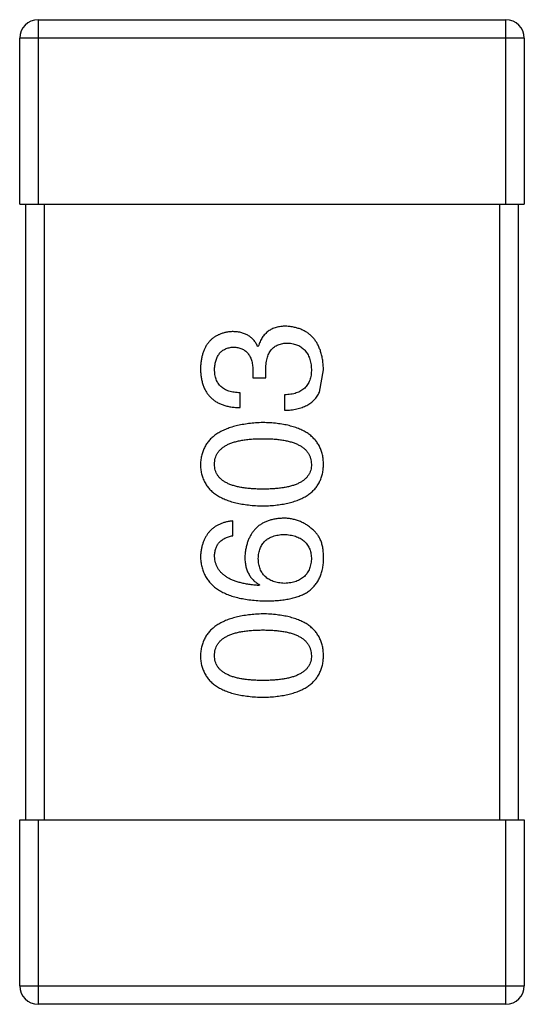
# Model space of a CAD drawing. Header units: millimetres. Extents: x 718 to 1157, y -195 to -52.
# Tile 51 of 156: x 1071.405 to 1072.225, y -134.962 to -133.362. Entities that reach past the tile are written whole.
import ezdxf

# ---------------------------------------------------------------- set-up
doc = ezdxf.new("R2010")
doc.units = ezdxf.units.MM
doc.header["$LTSCALE"] = 1.21
doc.header["$MEASUREMENT"] = 0
doc.layers.get('0').update_dxf_attribs({"linetype": 'CONTINUOUS'})

msp = doc.modelspace()

# ---------------------------------------------------------------- linework, layer by layer
at = {"color": 7, "linetype": 'Continuous'}
for p, q in [((1071.4351, -133.3622), (1072.1951, -133.3622)), ((1071.4351, -133.3622), (1071.4351, -133.6622)), ((1072.1951, -133.6622), (1072.1951, -133.3622)), ((1072.2251, -133.3922), (1071.4051, -133.3922)), ((1071.4051, -133.6622), (1071.4051, -133.3922)), ((1072.2251, -133.3922), (1072.2251, -133.6622)), ((1071.4051, -133.6622), (1072.2251, -133.6622)), ((1071.4151, -134.6622), (1071.4151, -133.6622)), ((1071.4451, -133.6622), (1071.4451, -134.6622)), ((1072.1851, -134.6622), (1072.1851, -133.6622)), ((1072.2151, -133.6622), (1072.2151, -134.6622)), ((1071.7929, -133.8931), (1071.7918, -133.8931)), ((1071.7841, -133.9313), (1071.7841, -133.9444)), ((1071.8049, -133.9444), (1071.8049, -133.9324)), ((1071.8923, -133.9674), (1071.8989, -133.9313)), ((1071.7841, -133.9444), (1071.8049, -133.9444)), ((1071.7634, -133.9925), (1071.7634, -133.9685)), ((1071.8355, -133.9718), (1071.8355, -133.9969)), ((1071.7513, -134.2007), (1071.7513, -134.1766)), ((1071.7951, -134.2804), (1071.794, -134.2815)), ((1071.4051, -134.6622), (1072.2251, -134.6622)), ((1071.4051, -134.9322), (1071.4051, -134.6622)), ((1071.4351, -134.6622), (1071.4351, -134.9622)), ((1072.1951, -134.9622), (1072.1951, -134.6622)), ((1072.2251, -134.6622), (1072.2251, -134.9322)), ((1071.4051, -134.9322), (1072.2251, -134.9322)), ((1072.1951, -134.9622), (1071.4351, -134.9622))]:
    msp.add_line(p, q, dxfattribs=at)
for centre, start, end in [((1071.4351, -133.3922), 90, 180), ((1072.1951, -133.3922), 0, 90), ((1071.4351, -134.9322), 180, 270), ((1072.1951, -134.9322), 270, 0)]:
    msp.add_arc(centre, 0.03, start, end, dxfattribs=at)
for points, knots in [([(1071.7502, -133.869), (1071.7483, -133.8692), (1071.7444, -133.8695), (1071.7387, -133.8706), (1071.7335, -133.872), (1071.7286, -133.8739), (1071.7241, -133.8762), (1071.7199, -133.8789), (1071.7161, -133.8821), (1071.7127, -133.8857), (1071.7097, -133.8896), (1071.707, -133.8941), (1071.7047, -133.8989), (1071.7028, -133.9042), (1071.7012, -133.9098), (1071.7001, -133.9159), (1071.6992, -133.9224), (1071.699, -133.9268), (1071.6989, -133.9291)], [0, 0, 0, 0, 0.067521, 0.132139, 0.193339, 0.252064, 0.309083, 0.364848, 0.420021, 0.475612, 0.532002, 0.589602, 0.649896, 0.712634, 0.778603, 0.848416, 0.922155, 1, 1, 1, 1]), ([(1071.7918, -133.8931), (1071.7908, -133.8912), (1071.7889, -133.8874), (1071.7853, -133.8825), (1071.7809, -133.8783), (1071.776, -133.8748), (1071.7704, -133.8723), (1071.7642, -133.8703), (1071.7574, -133.8692), (1071.7527, -133.8691), (1071.7502, -133.869)], [0, 0, 0, 0, 0.125227, 0.244792, 0.361427, 0.478215, 0.59667, 0.722058, 0.856314, 1, 1, 1, 1]), ([(1071.8377, -133.8603), (1071.8362, -133.8603), (1071.8335, -133.8603), (1071.8294, -133.8608), (1071.8255, -133.8613), (1071.8218, -133.8623), (1071.8183, -133.8634), (1071.815, -133.8648), (1071.8119, -133.8665), (1071.8089, -133.8684), (1071.8062, -133.8706), (1071.8037, -133.8731), (1071.8014, -133.8758), (1071.7993, -133.8787), (1071.7974, -133.882), (1071.7956, -133.8854), (1071.7941, -133.8891), (1071.7933, -133.8917), (1071.7929, -133.8931)], [0, 0, 0, 0, 0.071215, 0.138707, 0.20396, 0.266995, 0.327734, 0.387609, 0.445602, 0.503345, 0.561136, 0.618597, 0.677672, 0.738255, 0.799989, 0.863961, 0.930555, 1, 1, 1, 1]), ([(1071.8989, -133.9313), (1071.8987, -133.9286), (1071.8985, -133.9232), (1071.8976, -133.9155), (1071.8962, -133.9083), (1071.8943, -133.9016), (1071.8921, -133.8953), (1071.8894, -133.8896), (1071.8862, -133.8844), (1071.8826, -133.8796), (1071.8785, -133.8754), (1071.874, -133.8717), (1071.869, -133.8685), (1071.8636, -133.8658), (1071.8578, -133.8636), (1071.8515, -133.862), (1071.8447, -133.8608), (1071.8401, -133.8605), (1071.8377, -133.8603)], [0, 0, 0, 0, 0.078078, 0.151942, 0.221594, 0.28726, 0.350176, 0.409768, 0.467648, 0.523784, 0.578904, 0.634014, 0.689819, 0.746826, 0.805875, 0.867063, 0.931764, 1, 1, 1, 1]), ([(1071.8049, -133.9324), (1071.8049, -133.9306), (1071.8049, -133.9271), (1071.8054, -133.922), (1071.806, -133.9173), (1071.8071, -133.9129), (1071.8083, -133.9088), (1071.8098, -133.9051), (1071.8117, -133.9018), (1071.8138, -133.8988), (1071.8162, -133.8961), (1071.8189, -133.8939), (1071.8219, -133.8919), (1071.8252, -133.8903), (1071.8287, -133.8891), (1071.8326, -133.8882), (1071.8367, -133.8877), (1071.8395, -133.8876), (1071.841, -133.8876)], [0, 0, 0, 0, 0.082495, 0.159728, 0.232496, 0.300725, 0.365163, 0.425859, 0.483728, 0.538892, 0.592921, 0.646195, 0.699968, 0.754746, 0.811387, 0.870806, 0.933482, 1, 1, 1, 1]), ([(1071.841, -133.8876), (1071.8424, -133.8877), (1071.8453, -133.8879), (1071.8494, -133.8887), (1071.8533, -133.8897), (1071.8568, -133.891), (1071.8602, -133.8926), (1071.8633, -133.8945), (1071.866, -133.8968), (1071.8686, -133.8993), (1071.8709, -133.9022), (1071.8729, -133.9053), (1071.8746, -133.9087), (1071.8761, -133.9125), (1071.8772, -133.9165), (1071.8782, -133.9208), (1071.8789, -133.9254), (1071.8791, -133.9286), (1071.8792, -133.9302)], [0, 0, 0, 0, 0.068514, 0.133941, 0.195994, 0.255362, 0.312994, 0.369441, 0.424687, 0.480522, 0.537148, 0.594801, 0.654411, 0.716817, 0.781981, 0.850498, 0.923306, 1, 1, 1, 1]), ([(1071.7218, -133.9302), (1071.7219, -133.9288), (1071.722, -133.9262), (1071.7225, -133.9223), (1071.7232, -133.9187), (1071.7241, -133.9153), (1071.7252, -133.9122), (1071.7266, -133.9093), (1071.7282, -133.9066), (1071.73, -133.9043), (1071.732, -133.9021), (1071.7343, -133.9002), (1071.7367, -133.8986), (1071.7395, -133.8972), (1071.7424, -133.896), (1071.7455, -133.8952), (1071.7489, -133.8945), (1071.7512, -133.8943), (1071.7524, -133.8942)], [0, 0, 0, 0, 0.078051, 0.151197, 0.220412, 0.286742, 0.34933, 0.409464, 0.467368, 0.52298, 0.578639, 0.633998, 0.690142, 0.746855, 0.805868, 0.867776, 0.932345, 1, 1, 1, 1]), ([(1071.7524, -133.8942), (1071.7537, -133.8942), (1071.7561, -133.8944), (1071.7596, -133.8949), (1071.7628, -133.8957), (1071.7659, -133.8968), (1071.7687, -133.8982), (1071.7712, -133.8999), (1071.7736, -133.9018), (1071.7757, -133.904), (1071.7776, -133.9065), (1071.7792, -133.9092), (1071.7806, -133.9122), (1071.7818, -133.9155), (1071.7827, -133.9191), (1071.7834, -133.9229), (1071.7839, -133.927), (1071.7841, -133.9299), (1071.7841, -133.9313)], [0, 0, 0, 0, 0.067741, 0.131599, 0.192143, 0.249977, 0.306453, 0.361639, 0.416449, 0.471489, 0.527582, 0.584873, 0.644974, 0.70814, 0.77492, 0.845909, 0.920585, 1, 1, 1, 1]), ([(1071.6989, -133.9291), (1071.699, -133.9316), (1071.6991, -133.9365), (1071.7, -133.9436), (1071.7013, -133.9503), (1071.7032, -133.9564), (1071.7055, -133.9621), (1071.7083, -133.9673), (1071.7116, -133.972), (1071.7155, -133.9762), (1071.7198, -133.98), (1071.7246, -133.9832), (1071.7299, -133.986), (1071.7356, -133.9883), (1071.7419, -133.9901), (1071.7486, -133.9914), (1071.7558, -133.9923), (1071.7608, -133.9924), (1071.7634, -133.9925)], [0, 0, 0, 0, 0.073232, 0.142595, 0.207997, 0.270074, 0.329156, 0.386529, 0.441846, 0.496976, 0.551877, 0.607941, 0.665637, 0.725446, 0.788542, 0.855101, 0.925196, 1, 1, 1, 1]), ([(1071.7634, -133.9685), (1071.7617, -133.9684), (1071.7584, -133.9683), (1071.7537, -133.9677), (1071.7493, -133.9669), (1071.7452, -133.9658), (1071.7415, -133.9644), (1071.7381, -133.9626), (1071.7349, -133.9607), (1071.7322, -133.9584), (1071.7297, -133.9559), (1071.7276, -133.953), (1071.7258, -133.9499), (1071.7243, -133.9465), (1071.7232, -133.9428), (1071.7224, -133.9389), (1071.7219, -133.9347), (1071.7219, -133.9317), (1071.7218, -133.9302)], [0, 0, 0, 0, 0.078134, 0.15164, 0.221358, 0.286689, 0.348614, 0.407697, 0.464247, 0.520153, 0.574432, 0.629291, 0.684538, 0.742032, 0.801329, 0.863637, 0.930123, 1, 1, 1, 1]), ([(1071.8792, -133.9302), (1071.8792, -133.9319), (1071.8791, -133.935), (1071.8786, -133.9396), (1071.8778, -133.944), (1071.8765, -133.9479), (1071.875, -133.9517), (1071.8731, -133.955), (1071.8709, -133.9581), (1071.8683, -133.9609), (1071.8654, -133.9633), (1071.8621, -133.9655), (1071.8585, -133.9673), (1071.8546, -133.9688), (1071.8503, -133.9701), (1071.8456, -133.9709), (1071.8407, -133.9716), (1071.8373, -133.9717), (1071.8355, -133.9718)], [0, 0, 0, 0, 0.071272, 0.13882, 0.201858, 0.262757, 0.320043, 0.376709, 0.431462, 0.486034, 0.541209, 0.597703, 0.65589, 0.717768, 0.782056, 0.850407, 0.92277, 1, 1, 1, 1]), ([(1071.8355, -133.9969), (1071.8373, -133.9968), (1071.8408, -133.9967), (1071.8459, -133.9963), (1071.8507, -133.9956), (1071.8554, -133.9947), (1071.8598, -133.9936), (1071.8639, -133.9923), (1071.8679, -133.9907), (1071.8715, -133.989), (1071.875, -133.9871), (1071.8782, -133.9849), (1071.8812, -133.9825), (1071.8839, -133.9799), (1071.8864, -133.9771), (1071.8886, -133.9741), (1071.8907, -133.9709), (1071.8918, -133.9685), (1071.8923, -133.9674)], [0, 0, 0, 0, 0.078937, 0.154495, 0.226898, 0.296844, 0.363348, 0.427781, 0.48946, 0.549586, 0.607902, 0.664733, 0.720805, 0.776157, 0.831175, 0.886736, 0.943094, 1, 1, 1, 1]), ([(1071.8005, -134.0168), (1071.7965, -134.017), (1071.7887, -134.0173), (1071.7774, -134.0185), (1071.7668, -134.0201), (1071.757, -134.0221), (1071.748, -134.0247), (1071.7397, -134.0277), (1071.7322, -134.0312), (1071.7254, -134.0352), (1071.7194, -134.0397), (1071.7141, -134.0447), (1071.7096, -134.0501), (1071.7059, -134.0561), (1071.703, -134.0625), (1071.7008, -134.0695), (1071.6993, -134.0768), (1071.699, -134.082), (1071.6989, -134.0846)], [0, 0, 0, 0, 0.088475, 0.171606, 0.249595, 0.322626, 0.391327, 0.455765, 0.516374, 0.573675, 0.628522, 0.681161, 0.732559, 0.783563, 0.83504, 0.887639, 0.942585, 1, 1, 1, 1]), ([(1071.8989, -134.0846), (1071.8988, -134.0819), (1071.8985, -134.0767), (1071.8973, -134.0692), (1071.8952, -134.0622), (1071.8925, -134.0557), (1071.8889, -134.0497), (1071.8846, -134.0442), (1071.8796, -134.0391), (1071.8737, -134.0346), (1071.8672, -134.0307), (1071.8598, -134.0272), (1071.8518, -134.0242), (1071.843, -134.0217), (1071.8334, -134.0197), (1071.8231, -134.0182), (1071.8121, -134.0172), (1071.8044, -134.0169), (1071.8005, -134.0168)], [0, 0, 0, 0, 0.059134, 0.115603, 0.169236, 0.221572, 0.273254, 0.32474, 0.377319, 0.431815, 0.488555, 0.548609, 0.612242, 0.680182, 0.75251, 0.829782, 0.91231, 1, 1, 1, 1]), ([(1071.7218, -134.0846), (1071.7219, -134.0829), (1071.722, -134.0796), (1071.7229, -134.0749), (1071.7245, -134.0704), (1071.7266, -134.0663), (1071.7295, -134.0626), (1071.7329, -134.0591), (1071.7369, -134.0561), (1071.7416, -134.0532), (1071.7468, -134.0508), (1071.7527, -134.0487), (1071.7592, -134.047), (1071.7662, -134.0455), (1071.7739, -134.0444), (1071.7823, -134.0436), (1071.7912, -134.0431), (1071.7973, -134.0431), (1071.8005, -134.043)], [0, 0, 0, 0, 0.050604, 0.098688, 0.145699, 0.191791, 0.238625, 0.286717, 0.337546, 0.391814, 0.449755, 0.512106, 0.579685, 0.652048, 0.730262, 0.814146, 0.904281, 1, 1, 1, 1]), ([(1071.8005, -134.043), (1071.8036, -134.0431), (1071.8097, -134.0431), (1071.8185, -134.0436), (1071.8267, -134.0444), (1071.8344, -134.0455), (1071.8414, -134.047), (1071.8478, -134.0487), (1071.8537, -134.0508), (1071.8589, -134.0533), (1071.8636, -134.056), (1071.8676, -134.0591), (1071.8711, -134.0625), (1071.8739, -134.0663), (1071.8762, -134.0704), (1071.8779, -134.0748), (1071.8789, -134.0796), (1071.8791, -134.0829), (1071.8792, -134.0846)], [0, 0, 0, 0, 0.094834, 0.184067, 0.267029, 0.344713, 0.417334, 0.484367, 0.546941, 0.604717, 0.65953, 0.710539, 0.759381, 0.806382, 0.853027, 0.900623, 0.949121, 1, 1, 1, 1]), ([(1071.6989, -134.0846), (1071.699, -134.0872), (1071.6992, -134.0924), (1071.7005, -134.0999), (1071.7027, -134.1069), (1071.7055, -134.1134), (1071.7092, -134.1195), (1071.7136, -134.125), (1071.7188, -134.13), (1071.7249, -134.1345), (1071.7316, -134.1385), (1071.7392, -134.1419), (1071.7475, -134.1449), (1071.7566, -134.1474), (1071.7665, -134.1494), (1071.7772, -134.1509), (1071.7886, -134.1519), (1071.7965, -134.1522), (1071.8005, -134.1523)], [0, 0, 0, 0, 0.057911, 0.113262, 0.165956, 0.217443, 0.268511, 0.319665, 0.372, 0.426129, 0.483365, 0.543779, 0.607756, 0.676562, 0.749704, 0.827713, 0.911177, 1, 1, 1, 1]), ([(1071.8005, -134.125), (1071.7973, -134.125), (1071.7912, -134.1249), (1071.7823, -134.1244), (1071.7739, -134.1237), (1071.7662, -134.1226), (1071.7592, -134.1211), (1071.7527, -134.1195), (1071.7468, -134.1174), (1071.7416, -134.115), (1071.7369, -134.1124), (1071.7329, -134.1094), (1071.7295, -134.106), (1071.7266, -134.1024), (1071.7245, -134.0984), (1071.7229, -134.094), (1071.722, -134.0894), (1071.7219, -134.0862), (1071.7218, -134.0846)], [0, 0, 0, 0, 0.096452, 0.187278, 0.271765, 0.350519, 0.423437, 0.491321, 0.554011, 0.612224, 0.666281, 0.717003, 0.764884, 0.811423, 0.856783, 0.902993, 0.950236, 1, 1, 1, 1]), ([(1071.8005, -134.1523), (1071.8044, -134.1522), (1071.8121, -134.1519), (1071.8231, -134.1509), (1071.8334, -134.1494), (1071.843, -134.1474), (1071.8518, -134.1449), (1071.8598, -134.1419), (1071.8672, -134.1385), (1071.8737, -134.1344), (1071.8796, -134.13), (1071.8846, -134.125), (1071.8889, -134.1195), (1071.8925, -134.1134), (1071.8952, -134.1069), (1071.8973, -134.0999), (1071.8985, -134.0924), (1071.8988, -134.0872), (1071.8989, -134.0846)], [0, 0, 0, 0, 0.087693, 0.170223, 0.247496, 0.319826, 0.387768, 0.451403, 0.511459, 0.568358, 0.622671, 0.675251, 0.726739, 0.778422, 0.830759, 0.884394, 0.940865, 1, 1, 1, 1]), ([(1071.8792, -134.0846), (1071.8791, -134.0862), (1071.879, -134.0894), (1071.8781, -134.094), (1071.8766, -134.0984), (1071.8743, -134.1023), (1071.8716, -134.106), (1071.8682, -134.1094), (1071.8641, -134.1124), (1071.8594, -134.115), (1071.8542, -134.1174), (1071.8483, -134.1195), (1071.8418, -134.1211), (1071.8348, -134.1226), (1071.8271, -134.1237), (1071.8188, -134.1244), (1071.8098, -134.1249), (1071.8037, -134.125), (1071.8005, -134.125)], [0, 0, 0, 0, 0.049766, 0.097012, 0.143225, 0.188786, 0.235079, 0.282962, 0.333687, 0.387747, 0.445963, 0.508657, 0.576545, 0.649868, 0.72822, 0.812712, 0.903543, 1, 1, 1, 1]), ([(1071.8333, -134.1722), (1071.831, -134.1724), (1071.8264, -134.1726), (1071.8197, -134.1736), (1071.8135, -134.175), (1071.8077, -134.1768), (1071.8023, -134.1791), (1071.7974, -134.1819), (1071.7928, -134.1851), (1071.7887, -134.1889), (1071.785, -134.193), (1071.7817, -134.1976), (1071.7789, -134.2027), (1071.7764, -134.2082), (1071.7744, -134.2141), (1071.7729, -134.2205), (1071.7717, -134.2274), (1071.7712, -134.2321), (1071.771, -134.2345)], [0, 0, 0, 0, 0.071527, 0.139094, 0.20346, 0.264939, 0.323904, 0.381383, 0.437591, 0.493343, 0.549401, 0.606085, 0.664838, 0.725424, 0.788712, 0.855452, 0.925772, 1, 1, 1, 1]), ([(1071.8825, -134.1919), (1071.8807, -134.1903), (1071.8773, -134.1872), (1071.8717, -134.1832), (1071.8659, -134.1799), (1071.8599, -134.177), (1071.8535, -134.1749), (1071.847, -134.1733), (1071.8402, -134.1724), (1071.8356, -134.1723), (1071.8333, -134.1722)], [0, 0, 0, 0, 0.129393, 0.255335, 0.378531, 0.500878, 0.622934, 0.746191, 0.87096, 1, 1, 1, 1]), ([(1071.7513, -134.1766), (1071.7493, -134.1769), (1071.7454, -134.1774), (1071.7398, -134.1786), (1071.7345, -134.1802), (1071.7296, -134.1822), (1071.7251, -134.1845), (1071.7209, -134.1873), (1071.717, -134.1903), (1071.7135, -134.1938), (1071.7105, -134.1976), (1071.7077, -134.2018), (1071.7053, -134.2064), (1071.7033, -134.2113), (1071.7016, -134.2166), (1071.7003, -134.2222), (1071.6994, -134.2283), (1071.6991, -134.2324), (1071.6989, -134.2345)], [0, 0, 0, 0, 0.06947, 0.136096, 0.199592, 0.260665, 0.319672, 0.377156, 0.433415, 0.489984, 0.546535, 0.604276, 0.663499, 0.725182, 0.788953, 0.855683, 0.926216, 1, 1, 1, 1]), ([(1071.8989, -134.2411), (1071.8989, -134.2383), (1071.899, -134.2329), (1071.8984, -134.2251), (1071.8973, -134.2179), (1071.8955, -134.2114), (1071.8931, -134.2055), (1071.8902, -134.2003), (1071.8867, -134.1957), (1071.8839, -134.1932), (1071.8825, -134.1919)], [0, 0, 0, 0, 0.156782, 0.301945, 0.436395, 0.561474, 0.678489, 0.78853, 0.894967, 1, 1, 1, 1]), ([(1071.7218, -134.2345), (1071.7219, -134.2323), (1071.722, -134.2279), (1071.7235, -134.2218), (1071.7258, -134.2164), (1071.7291, -134.2117), (1071.7333, -134.2078), (1071.7385, -134.2046), (1071.7446, -134.2022), (1071.749, -134.2012), (1071.7513, -134.2007)], [0, 0, 0, 0, 0.136586, 0.261496, 0.378089, 0.490612, 0.605522, 0.725767, 0.8561, 1, 1, 1, 1]), ([(1071.7929, -134.2378), (1071.7929, -134.2363), (1071.7931, -134.2334), (1071.7937, -134.2291), (1071.7946, -134.2251), (1071.7958, -134.2214), (1071.7973, -134.218), (1071.7991, -134.2148), (1071.8013, -134.212), (1071.8037, -134.2093), (1071.8065, -134.207), (1071.8096, -134.2049), (1071.813, -134.2032), (1071.8167, -134.2017), (1071.8207, -134.2005), (1071.825, -134.1995), (1071.8296, -134.1988), (1071.8328, -134.1986), (1071.8344, -134.1985)], [0, 0, 0, 0, 0.069884, 0.136529, 0.199638, 0.259844, 0.317774, 0.374356, 0.430026, 0.485148, 0.5409, 0.597889, 0.657472, 0.718614, 0.783613, 0.85129, 0.923712, 1, 1, 1, 1]), ([(1071.8344, -134.1985), (1071.8361, -134.1986), (1071.8395, -134.1988), (1071.8444, -134.1995), (1071.8489, -134.2004), (1071.8531, -134.2016), (1071.8571, -134.203), (1071.8607, -134.2048), (1071.864, -134.2068), (1071.8669, -134.2091), (1071.8696, -134.2116), (1071.872, -134.2144), (1071.874, -134.2175), (1071.8757, -134.2208), (1071.8771, -134.2244), (1071.8781, -134.2283), (1071.8788, -134.2324), (1071.8791, -134.2353), (1071.8792, -134.2367)], [0, 0, 0, 0, 0.078863, 0.153308, 0.223539, 0.289857, 0.35341, 0.413572, 0.471721, 0.528235, 0.584279, 0.638781, 0.69466, 0.751251, 0.809198, 0.869697, 0.933318, 1, 1, 1, 1]), ([(1071.6989, -134.2345), (1071.699, -134.2374), (1071.6994, -134.2429), (1071.7008, -134.2509), (1071.7031, -134.2584), (1071.7062, -134.2653), (1071.71, -134.2718), (1071.7147, -134.2776), (1071.7202, -134.283), (1071.7265, -134.2877), (1071.7336, -134.292), (1071.7414, -134.2957), (1071.7501, -134.2989), (1071.7595, -134.3015), (1071.7697, -134.3036), (1071.7807, -134.3052), (1071.7925, -134.3063), (1071.8007, -134.3065), (1071.8049, -134.3067)], [0, 0, 0, 0, 0.058957, 0.115262, 0.16907, 0.221312, 0.273147, 0.324961, 0.377649, 0.432026, 0.488925, 0.549039, 0.612912, 0.680653, 0.753056, 0.830314, 0.912483, 1, 1, 1, 1]), ([(1071.794, -134.2815), (1071.7911, -134.2813), (1071.7856, -134.2809), (1071.7777, -134.2799), (1071.7703, -134.2786), (1071.7633, -134.2771), (1071.757, -134.2752), (1071.7511, -134.273), (1071.7458, -134.2705), (1071.741, -134.2678), (1071.7367, -134.2646), (1071.733, -134.2612), (1071.7297, -134.2575), (1071.7271, -134.2535), (1071.7249, -134.2492), (1071.7234, -134.2446), (1071.7222, -134.2397), (1071.722, -134.2363), (1071.7218, -134.2345)], [0, 0, 0, 0, 0.089218, 0.173709, 0.252753, 0.326963, 0.397099, 0.462534, 0.524018, 0.582178, 0.637235, 0.689955, 0.741228, 0.791618, 0.841661, 0.892925, 0.945259, 1, 1, 1, 1]), ([(1071.771, -134.2345), (1071.7711, -134.2372), (1071.7712, -134.2423), (1071.7723, -134.2496), (1071.7742, -134.2563), (1071.7768, -134.2624), (1071.7803, -134.2679), (1071.7844, -134.2728), (1071.7894, -134.277), (1071.7931, -134.2793), (1071.7951, -134.2804)], [0, 0, 0, 0, 0.144617, 0.279572, 0.40596, 0.526097, 0.64389, 0.760003, 0.877724, 1, 1, 1, 1]), ([(1071.8355, -134.2783), (1071.8338, -134.2781), (1071.8305, -134.2779), (1071.8258, -134.2772), (1071.8214, -134.2762), (1071.8173, -134.275), (1071.8135, -134.2734), (1071.81, -134.2716), (1071.8069, -134.2695), (1071.804, -134.2671), (1071.8015, -134.2644), (1071.7993, -134.2614), (1071.7974, -134.2582), (1071.7959, -134.2547), (1071.7946, -134.2508), (1071.7937, -134.2468), (1071.7931, -134.2424), (1071.7929, -134.2394), (1071.7929, -134.2378)], [0, 0, 0, 0, 0.076072, 0.148369, 0.216753, 0.281358, 0.342792, 0.401604, 0.458929, 0.514444, 0.569818, 0.625343, 0.681554, 0.739608, 0.800134, 0.863477, 0.929547, 1, 1, 1, 1]), ([(1071.8792, -134.2367), (1071.8791, -134.2383), (1071.879, -134.2414), (1071.8783, -134.2459), (1071.8774, -134.2501), (1071.8761, -134.254), (1071.8746, -134.2577), (1071.8726, -134.261), (1071.8704, -134.2641), (1071.8677, -134.2668), (1071.8649, -134.2693), (1071.8616, -134.2714), (1071.8581, -134.2734), (1071.8542, -134.2749), (1071.8499, -134.2762), (1071.8454, -134.2772), (1071.8406, -134.2779), (1071.8372, -134.2781), (1071.8355, -134.2783)], [0, 0, 0, 0, 0.070403, 0.137196, 0.200053, 0.260887, 0.31876, 0.37535, 0.430743, 0.485927, 0.541678, 0.598832, 0.657726, 0.719441, 0.783504, 0.851852, 0.923533, 1, 1, 1, 1]), ([(1071.8726, -134.2925), (1071.8747, -134.291), (1071.8786, -134.288), (1071.8838, -134.2828), (1071.8882, -134.2771), (1071.8919, -134.2709), (1071.8948, -134.2642), (1071.897, -134.2569), (1071.8984, -134.2492), (1071.8987, -134.2438), (1071.8989, -134.2411)], [0, 0, 0, 0, 0.125033, 0.246266, 0.36603, 0.485265, 0.606781, 0.732144, 0.862551, 1, 1, 1, 1]), ([(1071.8049, -134.3067), (1071.8084, -134.3066), (1071.8153, -134.3066), (1071.8253, -134.3059), (1071.8347, -134.3048), (1071.8435, -134.3032), (1071.8517, -134.3013), (1071.8593, -134.2989), (1071.8663, -134.296), (1071.8706, -134.2936), (1071.8726, -134.2925)], [0, 0, 0, 0, 0.151498, 0.29521, 0.430242, 0.557137, 0.677306, 0.790845, 0.898111, 1, 1, 1, 1]), ([(1071.8005, -134.3277), (1071.7965, -134.3279), (1071.7887, -134.3282), (1071.7774, -134.3293), (1071.7668, -134.3309), (1071.757, -134.333), (1071.748, -134.3355), (1071.7397, -134.3385), (1071.7322, -134.3421), (1071.7254, -134.3461), (1071.7194, -134.3506), (1071.7141, -134.3555), (1071.7096, -134.361), (1071.7059, -134.367), (1071.703, -134.3734), (1071.7008, -134.3803), (1071.6993, -134.3877), (1071.699, -134.3928), (1071.6989, -134.3954)], [0, 0, 0, 0, 0.088475, 0.171606, 0.249595, 0.322626, 0.391327, 0.455765, 0.516374, 0.573675, 0.628522, 0.681161, 0.732559, 0.783563, 0.83504, 0.887639, 0.942585, 1, 1, 1, 1]), ([(1071.8989, -134.3954), (1071.8988, -134.3928), (1071.8985, -134.3876), (1071.8973, -134.3801), (1071.8952, -134.3731), (1071.8925, -134.3666), (1071.8889, -134.3605), (1071.8846, -134.355), (1071.8796, -134.35), (1071.8737, -134.3455), (1071.8672, -134.3415), (1071.8598, -134.3381), (1071.8518, -134.3351), (1071.843, -134.3326), (1071.8334, -134.3306), (1071.8231, -134.3291), (1071.8121, -134.3281), (1071.8044, -134.3278), (1071.8005, -134.3277)], [0, 0, 0, 0, 0.059134, 0.115603, 0.169236, 0.221572, 0.273254, 0.32474, 0.377319, 0.431815, 0.488555, 0.548609, 0.612242, 0.680182, 0.75251, 0.829782, 0.91231, 1, 1, 1, 1]), ([(1071.7218, -134.3954), (1071.7219, -134.3938), (1071.722, -134.3905), (1071.7229, -134.3857), (1071.7245, -134.3813), (1071.7266, -134.3772), (1071.7295, -134.3734), (1071.7329, -134.37), (1071.7369, -134.3669), (1071.7416, -134.3641), (1071.7468, -134.3617), (1071.7527, -134.3596), (1071.7592, -134.3578), (1071.7662, -134.3564), (1071.7739, -134.3553), (1071.7823, -134.3545), (1071.7912, -134.354), (1071.7973, -134.3539), (1071.8005, -134.3539)], [0, 0, 0, 0, 0.050604, 0.098688, 0.145699, 0.191791, 0.238625, 0.286717, 0.337546, 0.391814, 0.449755, 0.512106, 0.579685, 0.652048, 0.730262, 0.814146, 0.904281, 1, 1, 1, 1]), ([(1071.8005, -134.3539), (1071.8036, -134.3539), (1071.8097, -134.354), (1071.8185, -134.3545), (1071.8267, -134.3553), (1071.8344, -134.3564), (1071.8414, -134.3578), (1071.8478, -134.3596), (1071.8537, -134.3617), (1071.8589, -134.3641), (1071.8636, -134.3669), (1071.8676, -134.37), (1071.8711, -134.3734), (1071.8739, -134.3772), (1071.8762, -134.3813), (1071.8779, -134.3857), (1071.8789, -134.3905), (1071.8791, -134.3938), (1071.8792, -134.3954)], [0, 0, 0, 0, 0.094834, 0.184067, 0.267029, 0.344713, 0.417334, 0.484367, 0.546941, 0.604717, 0.65953, 0.710539, 0.759381, 0.806382, 0.853027, 0.900623, 0.949121, 1, 1, 1, 1]), ([(1071.6989, -134.3954), (1071.699, -134.3981), (1071.6992, -134.4033), (1071.7005, -134.4108), (1071.7027, -134.4178), (1071.7055, -134.4243), (1071.7092, -134.4303), (1071.7136, -134.4359), (1071.7188, -134.4409), (1071.7249, -134.4453), (1071.7316, -134.4493), (1071.7392, -134.4528), (1071.7475, -134.4558), (1071.7566, -134.4583), (1071.7665, -134.4603), (1071.7772, -134.4618), (1071.7886, -134.4628), (1071.7965, -134.4631), (1071.8005, -134.4632)], [0, 0, 0, 0, 0.057911, 0.113262, 0.165956, 0.217443, 0.268511, 0.319665, 0.372, 0.426129, 0.483365, 0.543779, 0.607756, 0.676562, 0.749704, 0.827713, 0.911177, 1, 1, 1, 1]), ([(1071.8005, -134.4359), (1071.7973, -134.4358), (1071.7912, -134.4358), (1071.7823, -134.4353), (1071.7739, -134.4345), (1071.7662, -134.4335), (1071.7592, -134.432), (1071.7527, -134.4304), (1071.7468, -134.4283), (1071.7416, -134.4259), (1071.7369, -134.4232), (1071.7329, -134.4202), (1071.7295, -134.4169), (1071.7266, -134.4132), (1071.7245, -134.4092), (1071.7229, -134.4049), (1071.722, -134.4003), (1071.7219, -134.3971), (1071.7218, -134.3954)], [0, 0, 0, 0, 0.096452, 0.187278, 0.271765, 0.350519, 0.423437, 0.491321, 0.554011, 0.612224, 0.666281, 0.717003, 0.764884, 0.811423, 0.856783, 0.902993, 0.950236, 1, 1, 1, 1]), ([(1071.8792, -134.3954), (1071.8791, -134.3971), (1071.879, -134.4003), (1071.8781, -134.4049), (1071.8766, -134.4092), (1071.8743, -134.4132), (1071.8716, -134.4169), (1071.8682, -134.4202), (1071.8641, -134.4232), (1071.8594, -134.4259), (1071.8542, -134.4283), (1071.8483, -134.4304), (1071.8418, -134.432), (1071.8348, -134.4335), (1071.8271, -134.4345), (1071.8188, -134.4353), (1071.8098, -134.4358), (1071.8037, -134.4358), (1071.8005, -134.4359)], [0, 0, 0, 0, 0.049766, 0.097012, 0.143225, 0.188786, 0.235079, 0.282962, 0.333687, 0.387747, 0.445963, 0.508657, 0.576545, 0.649868, 0.72822, 0.812712, 0.903543, 1, 1, 1, 1]), ([(1071.8005, -134.4632), (1071.8044, -134.4631), (1071.8121, -134.4628), (1071.8231, -134.4618), (1071.8334, -134.4603), (1071.843, -134.4583), (1071.8518, -134.4558), (1071.8598, -134.4528), (1071.8672, -134.4493), (1071.8737, -134.4453), (1071.8796, -134.4409), (1071.8846, -134.4358), (1071.8889, -134.4303), (1071.8925, -134.4243), (1071.8952, -134.4178), (1071.8973, -134.4108), (1071.8985, -134.4033), (1071.8988, -134.3981), (1071.8989, -134.3954)], [0, 0, 0, 0, 0.087693, 0.170223, 0.247496, 0.319826, 0.387768, 0.451403, 0.511459, 0.568358, 0.622671, 0.675251, 0.726739, 0.778422, 0.830759, 0.884394, 0.940865, 1, 1, 1, 1])]:
    msp.add_open_spline(points, degree=3, knots=knots, dxfattribs=at)

doc.saveas('drawing.dxf')
